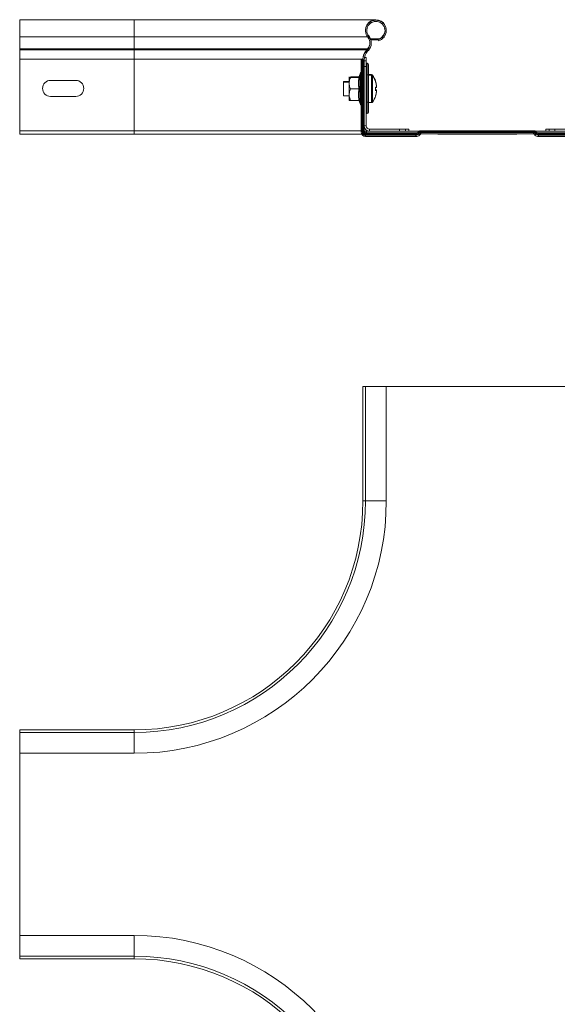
# Model space of a CAD drawing. Header units: millimetres. Extents: x 274 to 1864, y -1378 to 533.
# Tile 31 of 32: x 1164 to 1399, y 103 to 533. Entities that reach past the tile are written whole.
import ezdxf

# ---------------------------------------------------------------- set-up
doc = ezdxf.new("R2010")
doc.units = ezdxf.units.MM
doc.linetypes.add('K5LT32768', pattern=[0])
doc.linetypes.add('K5LT32769', pattern=[0])

msp = doc.modelspace()

# ---------------------------------------------------------------- linework, layer by layer
at = {"color": 7, "linetype": 'K5LT32768', "lineweight": 15}
for p, q in [((1213.58, 532.73), (1163.58, 532.73)), ((1163.58, 525.27), (1163.58, 532.73)), ((1319.25, 532.73), (1213.58, 532.73)), ((1163.58, 525.27), (1213.58, 525.27)), ((1163.58, 519.96), (1163.58, 525.27)), ((1213.58, 519.96), (1213.58, 525.27)), ((1315.75, 525.02), (1316.17, 525.37)), ((1316.89, 524.43), (1320.64, 524.43)), ((1317.06, 523.91), (1320.33, 523.91)), ((1320.43, 523.53), (1320.29, 524.06)), ((1320.72, 524.21), (1320.64, 524.43)), ((1163.58, 519.6), (1163.58, 519.96)), ((1163.58, 519.96), (1213.58, 519.96)), ((1163.58, 515.47), (1163.58, 519.6)), ((1163.58, 519.6), (1213.58, 519.6)), ((1213.58, 519.96), (1315.57, 519.96)), ((1213.58, 519.6), (1213.58, 519.96)), ((1213.58, 519.6), (1315.23, 519.6)), ((1213.58, 515.47), (1213.58, 519.6)), ((1314.22, 516.21), (1315.03, 516.21)), ((1315.03, 514.79), (1315.03, 516.21)), ((1315.23, 519.6), (1315.57, 519.96)), ((1315.57, 519.71), (1315.23, 519.35)), ((1315.23, 519.35), (1315.63, 518.97)), ((1315.57, 519.71), (1315.97, 519.33)), ((1315.97, 519.33), (1315.63, 518.97)), ((1163.58, 515.47), (1213.58, 515.47)), ((1163.58, 484.23), (1163.58, 515.47)), ((1213.58, 484.23), (1213.58, 515.47)), ((1213.58, 515.47), (1313.58, 515.47)), ((1312.78, 515.22), (1312.78, 483.68)), ((1313.33, 515.22), (1312.78, 515.22)), ((1313.33, 515.22), (1313.33, 483.68)), ((1313.51, 515.22), (1313.33, 515.22)), ((1313.51, 515.22), (1313.51, 483.68)), ((1313.76, 515.22), (1313.51, 515.22)), ((1313.58, 515.22), (1313.58, 515.47)), ((1313.76, 515.22), (1313.76, 483.68)), ((1314.13, 515.22), (1313.76, 515.22)), ((1314.13, 515.22), (1314.13, 483.68)), ((1314.13, 514.79), (1315.03, 514.79)), ((1314.13, 512.21), (1315.03, 512.21)), ((1315.03, 512.21), (1315.03, 514.79)), ((1315.03, 512.21), (1315.03, 486.38)), ((1315.39, 508.71), (1315.39, 513.71)), ((1316.03, 513.01), (1316.03, 508.71)), ((1307.58, 507.48), (1307.58, 507.73)), ((1311.86, 507.73), (1308.18, 507.73)), ((1311.86, 507.73), (1311.94, 507.74)), ((1312.48, 509.45), (1311.94, 507.98)), ((1312.48, 509.2), (1311.94, 507.73)), ((1315.03, 508.71), (1315.39, 508.71)), ((1315.39, 496.71), (1315.39, 508.71)), ((1315.39, 508.71), (1316.03, 508.71)), ((1317.35, 508.73), (1316.03, 508.73)), ((1316.03, 508.71), (1316.03, 496.71)), ((1317.35, 508.48), (1316.03, 508.48)), ((1177.08, 506.23), (1188.08, 506.23)), ((1307.58, 505.73), (1305.03, 505.73)), ((1305.03, 505.73), (1305.03, 505.48)), ((1307.58, 505.48), (1305.03, 505.48)), ((1305.03, 505.48), (1305.03, 499.48)), ((1307.58, 507.48), (1308.18, 507.48)), ((1307.58, 504.98), (1307.58, 507.48)), ((1307.58, 504.98), (1307.58, 499.98)), ((1311.86, 507.48), (1308.18, 507.48)), ((1319.51, 504.08), (1319.51, 503.83)), ((1319.51, 503.83), (1319.51, 503.22)), ((1188.08, 499.23), (1177.08, 499.23)), ((1305.03, 499.48), (1307.58, 499.48)), ((1307.58, 499.98), (1307.58, 497.48)), ((1311.86, 502.48), (1308.18, 502.48)), ((1311.86, 502.48), (1312.24, 502.48)), ((1319.51, 503.15), (1319.11, 503.15)), ((1319.13, 503.22), (1319.51, 503.22)), ((1319.51, 503.15), (1319.51, 503.22)), ((1319.51, 502.05), (1319.51, 501.8)), ((1319.51, 501.8), (1319.51, 501.16)), ((1319.51, 501.12), (1319.51, 501.16)), ((1308.18, 497.48), (1307.58, 497.48)), ((1311.86, 497.48), (1308.18, 497.48)), ((1311.94, 497.22), (1312.48, 495.75)), ((1315.03, 496.71), (1315.39, 496.71)), ((1315.39, 491.7), (1315.39, 496.71)), ((1315.39, 496.71), (1316.03, 496.71)), ((1316.03, 496.71), (1316.03, 492.4)), ((1316.03, 496.48), (1317.35, 496.48)), ((1314.13, 486.38), (1315.03, 486.38)), ((1163.58, 484.23), (1213.58, 484.23)), ((1163.58, 482.73), (1163.58, 484.23)), ((1163.58, 482.73), (1213.58, 482.73)), ((1213.58, 482.73), (1213.58, 484.23)), ((1213.58, 482.73), (1313.02, 482.73)), ((1313.33, 483.68), (1312.78, 483.68)), ((1313.51, 483.68), (1313.33, 483.68)), ((1313.76, 483.68), (1313.51, 483.68)), ((1314.13, 483.68), (1313.76, 483.68)), ((1314.16, 483.98), (1315.08, 483.98)), ((1314.78, 483.03), (1314.78, 482.66)), ((1314.78, 483.03), (1336.78, 483.03)), ((1314.78, 482.66), (1314.78, 482.41)), ((1314.78, 482.66), (1336.78, 482.66)), ((1314.78, 482.41), (1314.78, 482.23)), ((1314.78, 482.41), (1336.78, 482.41)), ((1314.78, 482.23), (1314.78, 481.68)), ((1314.78, 482.23), (1336.78, 482.23)), ((1315.08, 483.98), (1316.53, 483.98)), ((1315.08, 483.98), (1315.08, 483.28)), ((1327.58, 483.28), (1315.08, 483.28)), ((1315.08, 483.28), (1337.4, 483.28)), ((1316.53, 483.98), (1316.53, 484.88)), ((1316.53, 484.88), (1329.63, 484.88)), ((1316.53, 483.98), (1329.63, 483.98)), ((1327.58, 483.03), (1327.58, 483.28)), ((1329.63, 483.98), (1329.63, 484.88)), ((1332.22, 484.88), (1329.63, 484.88)), ((1332.22, 483.98), (1329.63, 483.98)), ((1332.22, 483.98), (1332.22, 484.88)), ((1333.64, 484.88), (1332.22, 484.88)), ((1333.64, 483.98), (1332.22, 483.98)), ((1333.64, 483.98), (1333.64, 484.88)), ((1333.64, 483.98), (1338.14, 483.98)), ((1336.78, 483.03), (1336.78, 482.66)), ((1336.78, 482.66), (1336.78, 482.41)), ((1336.78, 482.41), (1336.78, 482.23)), ((1336.78, 482.23), (1336.78, 481.68)), ((1337.41, 483.29), (1337.92, 483.8)), ((1337.67, 483.03), (1338.18, 483.54)), ((1337.67, 483.03), (1337.85, 482.85)), ((1337.85, 482.85), (1338.36, 483.37)), ((1337.98, 482.72), (1338.49, 483.24)), ((1337.98, 482.72), (1338.37, 482.34)), ((1338.18, 483.54), (1338.36, 483.37)), ((1338.37, 482.34), (1338.88, 482.85)), ((1338.49, 483.24), (1338.88, 482.85)), ((1338.95, 484.23), (1338.95, 483.86)), ((1338.95, 484.23), (1388.2, 484.23)), ((1338.95, 483.86), (1338.95, 483.61)), ((1338.95, 483.86), (1388.2, 483.86)), ((1338.95, 483.61), (1338.95, 483.43)), ((1338.95, 483.61), (1388.2, 483.61)), ((1338.95, 483.43), (1338.95, 482.88)), ((1338.95, 483.43), (1388.2, 483.43)), ((1338.95, 482.88), (1388.2, 482.88)), ((1353.58, 482.68), (1346.62, 482.68)), ((1373.58, 482.68), (1353.58, 482.68)), ((1380.53, 482.68), (1373.58, 482.68)), ((1388.2, 484.23), (1388.2, 483.86)), ((1388.2, 483.86), (1388.2, 483.61)), ((1388.2, 483.61), (1388.2, 483.43)), ((1388.2, 483.43), (1388.2, 482.88)), ((1388.66, 483.24), (1388.27, 482.85)), ((1388.27, 482.85), (1388.79, 482.34)), ((1388.66, 483.24), (1389.18, 482.72)), ((1388.97, 483.54), (1388.79, 483.37)), ((1388.79, 483.37), (1389.3, 482.85)), ((1389.18, 482.72), (1388.79, 482.34)), ((1388.97, 483.54), (1389.48, 483.03)), ((1389.02, 483.98), (1393.52, 483.98)), ((1389.23, 483.8), (1389.74, 483.29)), ((1389.48, 483.03), (1389.3, 482.85)), ((1389.75, 483.28), (1412.08, 483.28)), ((1390.38, 483.03), (1390.38, 482.66)), ((1390.38, 483.03), (1412.38, 483.03)), ((1390.38, 482.66), (1390.38, 482.41)), ((1390.38, 482.66), (1412.38, 482.66)), ((1390.38, 482.41), (1390.38, 482.23)), ((1390.38, 482.41), (1412.38, 482.41)), ((1390.38, 482.23), (1390.38, 481.68)), ((1390.38, 482.23), (1412.38, 482.23)), ((1393.52, 483.98), (1393.52, 484.88)), ((1394.93, 484.88), (1393.52, 484.88)), ((1394.93, 483.98), (1393.52, 483.98)), ((1394.93, 483.98), (1394.93, 484.88)), ((1397.52, 484.88), (1394.93, 484.88)), ((1397.52, 483.98), (1394.93, 483.98)), ((1397.52, 483.98), (1397.52, 484.88)), ((1397.52, 484.88), (1410.63, 484.88)), ((1397.52, 483.98), (1410.63, 483.98)), ((1314.78, 481.68), (1336.78, 481.68)), ((1390.38, 481.68), (1412.38, 481.68)), ((1313.58, 372.48), (1313.58, 322.48)), ((1313.58, 372.48), (1314.7, 372.48)), ((1314.7, 372.48), (1314.7, 322.48)), ((1314.7, 372.48), (1323.8, 372.48)), ((1323.8, 322.48), (1323.8, 372.48)), ((1403.35, 372.48), (1323.8, 372.48)), ((1163.58, 222.48), (1163.58, 221.36)), ((1213.58, 222.48), (1163.58, 222.48)), ((1213.58, 221.36), (1163.58, 221.36)), ((1163.58, 221.36), (1163.58, 212.26)), ((1163.58, 212.26), (1213.58, 212.26)), ((1163.58, 212.26), (1163.58, 132.71)), ((1213.58, 132.71), (1163.58, 132.71)), ((1163.58, 123.61), (1163.58, 132.71)), ((1163.58, 123.61), (1213.58, 123.61)), ((1163.58, 122.48), (1163.58, 123.61)), ((1163.58, 122.48), (1213.58, 122.48))]:
    msp.add_line(p, q, dxfattribs=at)
at = {"color": 8, "linetype": 'K5LT32769', "lineweight": 15, "true_color": 0x808080}
for p, q in [((1213.58, 525.27), (1213.58, 532.73)), ((1213.58, 525.27), (1315.56, 525.27)), ((1316.05, 525.52), (1316.17, 525.62)), ((1315.23, 519.6), (1315.35, 519.48)), ((1315.57, 519.96), (1315.69, 519.85)), ((1313.58, 515.47), (1313.58, 515.47)), ((1311.83, 507.48), (1311.86, 507.73)), ((1311.98, 507.97), (1311.95, 507.96)), ((1312.48, 509.2), (1312.48, 509.45)), ((1312.48, 505.84), (1312.48, 509.2)), ((1317.35, 508.73), (1317.35, 508.48)), ((1317.35, 508.48), (1317.35, 496.48)), ((1317.79, 508.5), (1317.79, 508.25)), ((1317.79, 508.25), (1317.79, 496.7)), ((1312.48, 495.75), (1312.48, 505.84)), ((1213.58, 484.23), (1312.78, 484.23)), ((1315.08, 483.03), (1315.08, 483.28)), ((1353.58, 482.68), (1353.58, 482.88)), ((1373.58, 482.88), (1373.58, 482.68)), ((1313.58, 322.48), (1314.7, 322.48)), ((1314.7, 322.48), (1323.8, 322.48)), ((1213.58, 222.48), (1213.58, 221.36)), ((1213.58, 221.36), (1213.58, 212.26)), ((1213.58, 123.61), (1213.58, 132.71)), ((1213.58, 122.48), (1213.58, 123.61))]:
    msp.add_line(p, q, dxfattribs=at)
at = {"color": 7, "linetype": 'K5LT32768', "const_width": 0.15}
for points in [[(1319.11, 505.84), (1319.12, 505.84), (1319.13, 505.84), (1319.13, 505.83), (1319.13, 505.83), (1319.13, 505.82), (1319.13, 505.82), (1319.12, 505.81), (1319.11, 505.8)], [(1319.11, 505.59), (1319.12, 505.59), (1319.13, 505.59), (1319.13, 505.58), (1319.13, 505.58), (1319.13, 505.57), (1319.13, 505.57), (1319.12, 505.56), (1319.11, 505.55)], [(1319.13, 502.73), (1319.13, 502.65), (1319.13, 502.52)], [(1337.41, 483.29), (1337.42, 483.29), (1337.43, 483.27), (1337.45, 483.25), (1337.48, 483.22), (1337.52, 483.19), (1337.56, 483.14), (1337.61, 483.09), (1337.67, 483.03)], [(1337.85, 482.85), (1337.88, 482.83), (1337.9, 482.8), (1337.93, 482.78), (1337.94, 482.76), (1337.96, 482.74), (1337.97, 482.73), (1337.98, 482.73), (1337.98, 482.72)], [(1337.92, 483.8), (1337.93, 483.8), (1337.94, 483.78), (1337.96, 483.76), (1337.99, 483.73), (1338.03, 483.7), (1338.07, 483.65), (1338.13, 483.6), (1338.18, 483.54)], [(1338.36, 483.37), (1338.39, 483.34), (1338.41, 483.31), (1338.44, 483.29), (1338.46, 483.27), (1338.47, 483.26), (1338.48, 483.24), (1338.49, 483.24), (1338.49, 483.24)], [(1388.79, 483.37), (1388.76, 483.34), (1388.74, 483.31), (1388.72, 483.29), (1388.7, 483.27), (1388.68, 483.26), (1388.67, 483.24), (1388.67, 483.24), (1388.66, 483.24)], [(1389.23, 483.8), (1389.22, 483.8), (1389.21, 483.78), (1389.19, 483.76), (1389.16, 483.73), (1389.12, 483.7), (1389.08, 483.65), (1389.03, 483.6), (1388.97, 483.54)], [(1389.3, 482.85), (1389.28, 482.83), (1389.25, 482.8), (1389.23, 482.78), (1389.21, 482.76), (1389.19, 482.74), (1389.18, 482.73), (1389.18, 482.73), (1389.18, 482.72)], [(1389.74, 483.29), (1389.74, 483.29), (1389.72, 483.27), (1389.7, 483.25), (1389.67, 483.22), (1389.64, 483.19), (1389.59, 483.14), (1389.54, 483.09), (1389.48, 483.03)]]:
    msp.add_lwpolyline(points, dxfattribs=at)
at = {"color": 7, "linetype": 'K5LT32768', "lineweight": 15}
for centre, radius, start, end in [((1319.25, 528.18), 4.55, 358.4257, 181.5743), ((1319.25, 527.93), 4.55, 285, 219.6825), ((1319.25, 527.93), 4, 285, 219.6825), ((1319.25, 528.18), 4, 181.7908, 219.6825), ((1312.67, 522.47), 4, 316.4642, 39.6825), ((1312.67, 522.47), 4.55, 316.4642, 39.6825), ((1312.67, 522.72), 4.55, 358.4257, 39.6825), ((1319.25, 528.18), 4, 290.35, 358.2092), ((1312.67, 522.72), 4, 316.4642, 358.2092), ((1319.58, 515.47), 6, 136.4642, 180), ((1319.58, 515.22), 6, 136.4642, 180), ((1319.58, 515.22), 5.45, 136.4642, 180), ((1315.43, 514.11), 0.4, 180, 264.7841), ((1315.33, 513.01), 0.7, 0, 84.7841), ((1311.6, 508.09), 0.36, 270, 341.5976), ((1311.6, 507.84), 0.36, 270, 341.5976), ((1313.01, 509.26), 0.567, 114.2479, 160), ((1313.01, 509.01), 0.567, 114.2479, 160), ((1317.35, 508.19), 0.54, 35.2515, 90), ((1317.35, 507.94), 0.54, 35.2515, 90), ((1309.63, 502.73), 10, 18.087, 35.2515), ((1309.63, 502.48), 10, 18.087, 35.2515), ((1177.08, 502.73), 3.5, 90, 270), ((1188.08, 502.73), 3.5, 270, 90), ((1309.63, 502.74), 9.97, 7.709, 18.0661), ((1309.63, 502.49), 9.97, 7.709, 18.0661), ((1318.84, 498.94), 4.33, 81.0658, 86.4126), ((1308.09, 502.55), 11.04, 356.3153, 3.6847), ((1309.63, 502.48), 10, 324.7485, 341.913), ((1318.84, 507.43), 4.33, 273.5874, 278.9342), ((1308.1, 502.4), 11.03, 356.3132, 0.4055), ((1318.84, 497.76), 4.34, 81.0735, 86.4049), ((1318.84, 497.52), 4.34, 81.0736, 86.409), ((1309.63, 502.49), 9.97, 341.9341, 352.291), ((1309.63, 502.46), 9.97, 341.9341, 352.291), ((1319.09, 499.36), 0.0471, 12.0162, 60.0401), ((1308.12, 502.8), 11.01, 358.9436, 1.5902), ((1311.6, 497.12), 0.36, 17.9785, 90), ((1313.01, 495.94), 0.567, 200, 245.7521), ((1317.35, 497.02), 0.54, 270, 324.7485), ((1315.43, 491.31), 0.4, 95.2159, 180), ((1315.33, 492.4), 0.7, 275.2159, 0), ((1316.53, 486.38), 2.4, 180, 270), ((1316.53, 486.38), 1.5, 180, 270), ((1314.78, 483.68), 2, 180, 270), ((1314.78, 483.68), 1.45, 180, 270), ((1314.78, 483.68), 1.27, 180, 270), ((1314.78, 483.68), 1.02, 180, 270), ((1315.08, 484.23), 0.95, 180, 270), ((1314.78, 483.68), 0.65, 180, 270), ((1336.78, 483.93), 0.9, 270, 315), ((1336.78, 483.93), 1.27, 270, 315), ((1336.78, 483.93), 1.52, 270, 315), ((1336.78, 483.93), 1.7, 270, 315), ((1336.78, 483.93), 2.25, 270, 315), ((1338.95, 482.78), 1.45, 90, 135), ((1338.95, 482.78), 1.08, 90, 135), ((1338.95, 482.78), 0.833, 90, 135), ((1338.95, 482.78), 0.65, 90, 135), ((1338.95, 482.78), 0.1, 90, 135), ((1346.62, 483.78), 1.1, 234.9032, 270), ((1380.53, 483.78), 1.1, 270, 305.0968), ((1388.2, 482.78), 1.45, 45, 90), ((1388.2, 482.78), 1.08, 45, 90), ((1388.2, 482.78), 0.833, 45, 90), ((1388.2, 482.78), 0.65, 45, 90), ((1388.2, 482.78), 0.1, 45, 90), ((1390.38, 483.93), 2.25, 225, 270), ((1390.38, 483.93), 1.7, 225, 270), ((1390.38, 483.93), 1.52, 225, 270), ((1390.38, 483.93), 1.27, 225, 270), ((1390.38, 483.93), 0.9, 225, 270), ((1213.58, 322.48), 101.12, 270, 0), ((1213.58, 322.48), 110.23, 270, 0), ((1213.58, 322.48), 100, 270, 0), ((1213.58, 22.48), 110.23, 0, 90), ((1213.58, 22.48), 101.13, 0, 90), ((1213.58, 22.48), 100, 0, 90)]:
    msp.add_arc(centre, radius, start, end, dxfattribs=at)
for points, knots in [([(1311.86, 507.48), (1311.9, 507.48), (1311.98, 507.49), (1312.09, 507.54), (1312.18, 507.62), (1312.22, 507.69), (1312.24, 507.73), (1312.24, 507.73)], [0, 0, 0, 0, 0.236194, 0.471411, 0.732475, 0.992093, 1, 1, 1, 1]), ([(1312.24, 507.73), (1312.19, 507.52), (1311.99, 506.49), (1311.84, 504.71), (1312.11, 503.18), (1312.24, 502.48)], [0, 0, 0, 0, 0.118082, 0.592259, 1, 1, 1, 1]), ([(1307.58, 504.98), (1307.58, 505.1), (1307.6, 505.93), (1307.86, 506.77), (1308.16, 507.45), (1308.18, 507.48)], [0, 0, 0, 0, 0.148486, 0.965571, 1, 1, 1, 1]), ([(1308.18, 502.48), (1308.09, 502.69), (1307.74, 503.49), (1307.65, 504.35), (1307.58, 504.98)], [0, 0, 0, 0, 0.263255, 1, 1, 1, 1]), ([(1311.86, 502.48), (1311.73, 503.3), (1311.46, 504.96), (1311.73, 506.63), (1311.86, 507.48)], [0, 0, 0, 0, 0.492148, 1, 1, 1, 1]), ([(1308.18, 502.48), (1307.9, 501.74), (1307.59, 500.92), (1307.58, 500.07), (1307.58, 499.98)], [0, 0, 0, 0, 0.896036, 1, 1, 1, 1]), ([(1307.58, 499.98), (1307.66, 499.29), (1307.76, 498.43), (1308.11, 497.64), (1308.18, 497.48)], [0, 0, 0, 0, 0.801459, 1, 1, 1, 1]), ([(1311.86, 497.48), (1311.73, 498.3), (1311.46, 499.96), (1311.73, 501.63), (1311.86, 502.48)], [0, 0, 0, 0, 0.492149, 1, 1, 1, 1]), ([(1312.24, 502.48), (1312.19, 502.27), (1311.99, 501.25), (1311.84, 499.48), (1312.11, 497.94), (1312.24, 497.22)], [0, 0, 0, 0, 0.118083, 0.592258, 1, 1, 1, 1]), ([(1311.86, 497.48), (1311.9, 497.47), (1311.98, 497.47), (1312.09, 497.41), (1312.18, 497.33), (1312.22, 497.26), (1312.24, 497.22), (1312.24, 497.22)], [0, 0, 0, 0, 0.236193, 0.47141, 0.732474, 0.992069, 1, 1, 1, 1])]:
    msp.add_open_spline(points, degree=3, knots=knots, dxfattribs=at)
at = {"color": 8, "linetype": 'K5LT32769', "lineweight": 15, "true_color": 0x808080}
for points, knots in [([(1311.98, 507.72), (1311.96, 507.72), (1311.89, 507.71), (1312.08, 507.72), (1312.24, 507.73)], [0, 0, 0, 0, 0.184454, 1, 1, 1, 1]), ([(1312.24, 497.22), (1312.19, 497.23), (1312.01, 497.23), (1311.99, 497.24), (1311.98, 497.24)], [0, 0, 0, 0, 0.236155, 1, 1, 1, 1])]:
    msp.add_open_spline(points, degree=3, knots=knots, dxfattribs=at)

doc.saveas('drawing.dxf')
